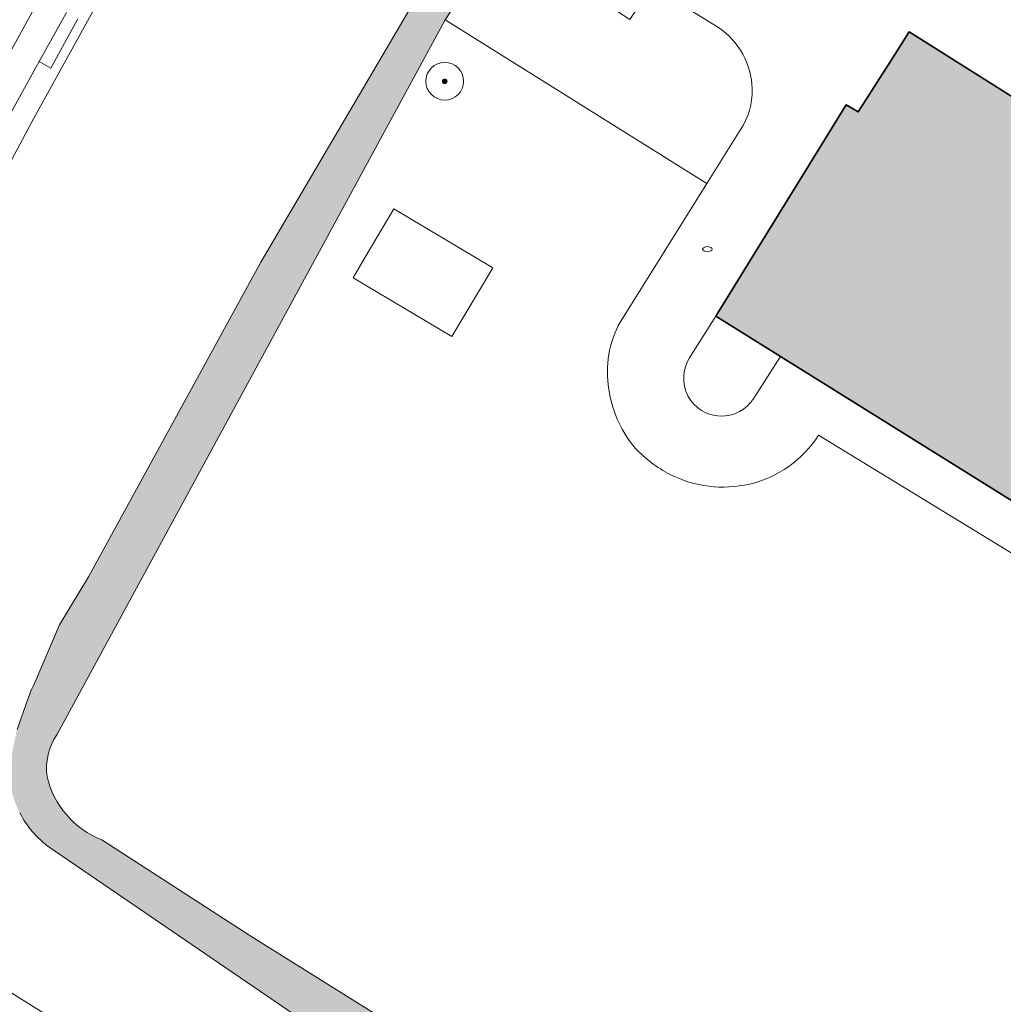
# Model space of a CAD drawing. Header units: metres. Extents: x 125349 to 128236, y 501602 to 503797.
# Tile 95 of 256: x 126663 to 126715, y 501691 to 501743. Entities that reach past the tile are written whole.
import ezdxf

# ---------------------------------------------------------------- set-up
doc = ezdxf.new("R2010")
doc.units = ezdxf.units.M
doc.layers.get('0').update_dxf_attribs({"linetype": 'CONTINUOUS'})
for name, color, linetype, lineweight in [('B-WE-GR-BEPLANTING_CULTUUR_BOSPLANTSOEN-GV', 90, 'CONTINUOUS', 18), ('B-WE-GR-BOOM-S-500', 90, 'CONTINUOUS', 18), ('B-WE-GR-GRAS-GV', 60, 'CONTINUOUS', 13), ('B-WE-GR-GROENVOORZIENING-GV', 80, 'CONTINUOUS', 18), ('B-WE-IE-MEUBILAIR-S', 7, 'CONTINUOUS', 18), ('B-WE-OG-BEBOUWING-GV', 7, 'CONTINUOUS', 35), ('B-WE-OG-TERREIN_BEGROEID-GV', 7, 'CONTINUOUS', 18), ('B-WE-OG-WATER-GV', 130, 'CONTINUOUS', 18), ('B-WE-VH-GESLOTENVERHARDING_ASFALT-GV', 10, 'CONTINUOUS', 18), ('B-WE-VW-MARKERING_PICTOGRAM-G', 7, 'CONTINUOUS', 18)]:
    doc.layers.add(name, color=color, linetype=linetype, lineweight=lineweight)
doc.layers.add('B-WE-OG-BEBOUWING-V', color=7, linetype='CONTINUOUS', lineweight=18, true_color=0xcc646e)
doc.layers.add('B-WE-OG-WATER-V', color=7, linetype='CONTINUOUS', lineweight=18, true_color=0xbee8ff)

# ---------------------------------------------------------------- blocks, each defined once
blk = doc.blocks.new('SIE-MEUBILAIR_PUT_RIOOLPUT-SO')
blk.add_ellipse((0, 0), major_axis=(1.25, 4.517432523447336e-15), ratio=0.5400000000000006)
blk = doc.blocks.new('SGR-BOOM_01-SO')
at = {"linetype": 'ByBlock', "lineweight": 18}
h = blk.add_hatch(color=0, dxfattribs=at)
h.dxf.hatch_style = 1
edge = h.paths.add_edge_path()
edge.add_arc((0, 0), 0.25, 0, 360)
at = {"color": 0, "linetype": 'ByBlock', "lineweight": 18}
for radius in [2, 0.25]:
    blk.add_circle((0, 0), radius, dxfattribs=at)

msp = doc.modelspace()

# ---------------------------------------------------------------- hatches: boundary and pattern name
at = {"layer": 'B-WE-OG-BEBOUWING-V'}
msp.add_hatch(color=256, dxfattribs=at).paths.add_polyline_path([(126709.495, 501741.014), (126707.763, 501738.31), (126707.141, 501738.673), (126700.227, 501727.487), (126703.657, 501725.347), (126719.46, 501715.491), (126729.1, 501730.818), (126718.35, 501737.578), (126710.468, 501742.534)])
at = {"layer": 'B-WE-OG-WATER-V'}
h = msp.add_hatch(color=256, dxfattribs=at)
edge = h.paths.add_edge_path()
edge.add_line((126821.084, 501771.386), (126820.715, 501771.997))
edge.add_line((126820.715, 501771.997), (126820.352, 501772.193))
edge.add_line((126820.352, 501772.193), (126819.111, 501772.978))
edge.add_line((126819.111, 501772.978), (126818.339, 501773.326))
edge.add_line((126818.339, 501773.326), (126816.471, 501770.401))
edge.add_arc((126781.3862679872, 501793.363209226), 41.93091309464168, 316.06919983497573, 326.79610801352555, ccw=False)
edge.add_arc((126789.7437936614, 501786.6806550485), 31.29125171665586, 299.5329439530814, 314.26398286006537, ccw=False)
edge.add_arc((126792.2334028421, 501787.7006639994), 31.06640208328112, 282.27076133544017, 294.6045653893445, ccw=False)
edge.add_arc((126792.6395757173, 501791.321913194), 34.53830133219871, 268.4046305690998, 280.3352401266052, ccw=False)
edge.add_line((126791.678, 501756.797), (126789.066, 501756.834))
edge.add_line((126789.066, 501756.834), (126787.616, 501756.986))
edge.add_line((126787.616, 501756.986), (126785.866, 501757.238))
edge.add_line((126785.866, 501757.238), (126784.166, 501757.49))
edge.add_line((126784.166, 501757.49), (126782.266, 501757.893))
edge.add_line((126782.266, 501757.893), (126780.967, 501758.194))
edge.add_line((126780.967, 501758.194), (126779.52, 501758.506))
edge.add_arc((126809.8095505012, 501858.2477675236), 104.2395177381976, 249.4271575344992, 253.1075287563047, ccw=False)
edge.add_arc((126799.702264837, 501821.5511154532), 66.42021994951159, 238.5902059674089, 246.4649432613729, ccw=False)
edge.add_arc((126809.8879153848, 501835.3851203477), 83.54849151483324, 230.0429747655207, 237.5728719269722, ccw=False)
edge.add_arc((126794.7447728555, 501822.7607081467), 64.2418429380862, 224.518766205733, 233.1661400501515, ccw=False)
edge.add_arc((126791.3033951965, 501819.4666049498), 59.47846665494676, 222.9044336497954, 224.5805457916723, ccw=False)
edge.add_arc((126685.9918043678, 501685.9307345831), 111.667278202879, 56.43173903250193, 57.03129568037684)
edge.add_arc((126695.0860586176, 501699.7934612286), 95.08801484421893, 57.08308961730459, 59.39915736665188)
edge.add_line((126743.491, 501781.639), (126741.738, 501782.598))
edge.add_line((126741.738, 501782.598), (126740.388, 501783.3))
edge.add_line((126740.388, 501783.3), (126738.389, 501784.353))
edge.add_line((126738.389, 501784.353), (126735.59, 501785.656))
edge.add_line((126735.59, 501785.656), (126730.554, 501787.827))
edge.add_arc((126729.2164785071, 501782.1470783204), 5.83527840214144, 76.7492595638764, 101.9925307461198)
edge.add_arc((126729.0681430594, 501782.5836576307), 5.377680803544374, 101.4130969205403, 129.6038760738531)
edge.add_line((126725.64, 501786.727), (126723.47, 501785.364))
edge.add_line((126723.47, 501785.364), (126721.3, 501783.944))
edge.add_line((126721.3, 501783.944), (126718.009, 501781.089))
edge.add_line((126718.009, 501781.089), (126713.958, 501777.544))
edge.add_line((126713.958, 501777.544), (126709.805, 501773.851))
edge.add_line((126709.805, 501773.851), (126704.944, 501769.617))
edge.add_line((126704.944, 501769.617), (126700.841, 501765.923))
edge.add_line((126700.841, 501765.923), (126696.639, 501762.281))
edge.add_line((126696.639, 501762.281), (126695.524, 501761.246))
edge.add_line((126695.524, 501761.246), (126694.405, 501759.911))
edge.add_line((126694.405, 501759.911), (126689.056, 501752.328))
edge.add_line((126689.056, 501752.328), (126676.141, 501730.337))
edge.add_line((126676.141, 501730.337), (126667.015, 501713.682))
edge.add_line((126667.015, 501713.682), (126665.469, 501711.139))
edge.add_line((126665.469, 501711.139), (126664.385, 501708.57))
edge.add_arc((126693.1278049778, 501695.1279290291), 31.73071240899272, 154.936043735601, 157.5210029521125)
edge.add_line((126663.808, 501707.26), (126663.224, 501705.6))
edge.add_arc((126691.9026424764, 501699.1313192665), 29.39912183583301, 167.2892210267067, 171.8560830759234)
edge.add_arc((126667.8942084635, 501703.5338140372), 5.099756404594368, 182.6728107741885, 207.3861723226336)
edge.add_arc((126667.9988651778, 501703.574384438), 5.211359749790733, 207.2529525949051, 233.9496366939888)
edge.add_line((126664.932, 501699.361), (126709.024, 501669.253))
edge.add_line((126709.024, 501669.253), (126711.199, 501667.89))
edge.add_line((126711.199, 501667.89), (126711.528, 501667.832))
edge.add_line((126711.528, 501667.832), (126713.682, 501666.574))
edge.add_line((126713.682, 501666.574), (126717.573, 501666.025))
edge.add_line((126717.573, 501666.025), (126719.269, 501668.197))
edge.add_line((126719.269, 501668.197), (126729.311, 501685.755))
edge.add_line((126729.311, 501685.755), (126738.562, 501702.592))
edge.add_arc((126742.1670318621, 501700.9760751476), 3.950628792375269, 137.4425594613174, 155.8560979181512, ccw=False)
edge.add_arc((126742.5626342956, 501700.515191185), 4.554306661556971, 123.4991552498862, 136.5376067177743, ccw=False)
edge.add_line((126740.049, 501704.313), (126749.121, 501707.736))
edge.add_line((126749.121, 501707.736), (126748.807, 501709.087))
edge.add_line((126748.807, 501709.087), (126748.601, 501709.976))
edge.add_line((126748.601, 501709.976), (126748.389, 501709.903))
edge.add_line((126748.389, 501709.903), (126740.448, 501707.179))
edge.add_arc((126740.9565733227, 501703.8685714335), 3.349266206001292, 98.73393132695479, 120.0383333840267)
edge.add_arc((126741.5280911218, 501702.6651518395), 4.678383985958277, 118.7198450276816, 154.2860755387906)
edge.add_line((126737.313, 501704.695), (126736.224, 501702.844))
edge.add_line((126736.224, 501702.844), (126718.433, 501672.589))
edge.add_arc((126714.0368971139, 501675.6097691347), 5.333926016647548, 305.73356815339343, 325.5052112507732, ccw=False)
edge.add_arc((126715.1235750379, 501673.5374018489), 3.034859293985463, 234.26257213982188, 311.9417924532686, ccw=False)
edge.add_line((126713.351, 501671.074), (126675.6, 501694.658))
edge.add_line((126675.6, 501694.658), (126667.718, 501699.749))
edge.add_arc((126669.4661437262, 501704.1936878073), 4.776113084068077, 193.1883958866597, 248.5297496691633, ccw=False)
edge.add_arc((126667.9886613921, 501703.5365055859), 3.202005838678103, 146.194991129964, 187.7628601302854, ccw=False)
edge.add_line((126665.328, 501705.318), (126685.904, 501743.175))
edge.add_line((126685.904, 501743.175), (126689.998, 501749.278))
edge.add_line((126689.998, 501749.278), (126690.345, 501750))
edge.add_line((126690.345, 501750), (126690.586, 501750.504))
edge.add_line((126690.586, 501750.504), (126690.477, 501750.569))
edge.add_line((126690.477, 501750.569), (126693.634, 501754.92))
edge.add_line((126693.634, 501754.92), (126697.034, 501759.408))
edge.add_line((126697.034, 501759.408), (126698.582, 501760.914))
edge.add_line((126698.582, 501760.914), (126702.988, 501763.895))
edge.add_line((126702.988, 501763.895), (126703.993, 501764.575))
edge.add_arc((126706.1268718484, 501760.0717424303), 4.98324570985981, 96.39299766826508, 115.3539674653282, ccw=False)
edge.add_arc((126706.1143717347, 501761.2111248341), 3.851257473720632, 86.70097791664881, 98.0958647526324, ccw=False)
edge.add_arc((126699.1473774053, 501727.7991327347), 37.9440437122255, 76.76266925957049, 79.07912147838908, ccw=False)
edge.add_arc((126713.3768545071, 501778.164281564), 14.52744547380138, 247.5792007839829, 255.8115339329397)
edge.add_arc((126711.4718069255, 501767.7962045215), 4.068399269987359, 245.9839685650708, 269.4393851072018)
edge.add_arc((126712.0344500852, 501768.8761136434), 5.18324417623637, 263.3254073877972, 287.0244604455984)
edge.add_arc((126712.5913964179, 501767.5686284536), 3.772962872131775, 284.7499981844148, 319.3743644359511)
edge.add_line((126715.455, 501765.112), (126717.811, 501768.646))
edge.add_line((126717.811, 501768.646), (126718.376, 501769.714))
edge.add_line((126718.376, 501769.714), (126718.617, 501770.613))
edge.add_line((126718.617, 501770.613), (126718.689, 501771.666))
edge.add_line((126718.689, 501771.666), (126718.614, 501773.313))
edge.add_line((126718.614, 501773.313), (126718.821, 501774.769))
edge.add_line((126718.821, 501774.769), (126719.428, 501776.527))
edge.add_line((126719.428, 501776.527), (126719.97, 501777.727))
edge.add_line((126719.97, 501777.727), (126720.527, 501778.728))
edge.add_line((126720.527, 501778.728), (126721.362, 501778.429))
edge.add_line((126721.362, 501778.429), (126726.621, 501783.194))
edge.add_line((126726.621, 501783.194), (126729.29, 501785.248))
edge.add_arc((126729.8128006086, 501776.6974392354), 8.566528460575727, 77.4104915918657, 93.4988377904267, ccw=False)
edge.add_line((126731.68, 501785.058), (126732.739, 501784.81))
edge.add_line((126732.739, 501784.81), (126733.539, 501784.559))
edge.add_line((126733.539, 501784.559), (126734.239, 501784.308))
edge.add_line((126734.239, 501784.308), (126734.938, 501784.007))
edge.add_line((126734.938, 501784.007), (126735.338, 501783.856))
edge.add_line((126735.338, 501783.856), (126735.638, 501783.606))
edge.add_line((126735.638, 501783.606), (126736.488, 501783.155))
edge.add_line((126736.488, 501783.155), (126739.373, 501781.396))
edge.add_line((126739.373, 501781.396), (126740.858, 501780.49))
edge.add_line((126740.858, 501780.49), (126742.588, 501779.343))
edge.add_line((126742.588, 501779.343), (126743.133, 501778.947))
edge.add_line((126743.133, 501778.947), (126744.766, 501777.762))
edge.add_line((126744.766, 501777.762), (126747.288, 501775.776))
edge.add_line((126747.288, 501775.776), (126750.399, 501772.981))
edge.add_line((126750.399, 501772.981), (126754.398, 501769.273))
edge.add_line((126754.398, 501769.273), (126756.326, 501767.745))
edge.add_line((126756.326, 501767.745), (126758.007, 501766.371))
edge.add_line((126758.007, 501766.371), (126759.043, 501765.652))
edge.add_line((126759.043, 501765.652), (126760.434, 501764.686))
edge.add_line((126760.434, 501764.686), (126762.365, 501763.359))
edge.add_line((126762.365, 501763.359), (126763.754, 501762.539))
edge.add_line((126763.754, 501762.539), (126765.688, 501761.465))
edge.add_line((126765.688, 501761.465), (126766.433, 501761.051))
edge.add_line((126766.433, 501761.051), (126769.658, 501759.358))
edge.add_arc((126789.2224475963, 501798.4994383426), 43.75865406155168, 243.4422936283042, 247.3727644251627)
edge.add_line((126772.387, 501758.109), (126773.465, 501757.654))
edge.add_line((126773.465, 501757.654), (126774.414, 501757.252))
edge.add_line((126774.414, 501757.252), (126775.614, 501756.851))
edge.add_line((126775.614, 501756.851), (126776.564, 501756.6))
edge.add_line((126776.564, 501756.6), (126778.314, 501756.047))
edge.add_line((126778.314, 501756.047), (126779.713, 501755.695))
edge.add_line((126779.713, 501755.695), (126781.263, 501755.343))
edge.add_line((126781.263, 501755.343), (126782.913, 501755.041))
edge.add_line((126782.913, 501755.041), (126784.913, 501754.689))
edge.add_line((126784.913, 501754.689), (126786.513, 501754.437))
edge.add_line((126786.513, 501754.437), (126788.402, 501754.221))
edge.add_arc((126791.6815239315, 501800.1616245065), 46.05753203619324, 265.9168019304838, 280.5318306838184)
edge.add_arc((126800.7212086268, 501753.0471389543), 1.935272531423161, 95.01600430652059, 108.72297828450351, ccw=False)
edge.add_arc((126800.5282651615, 501753.7887147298), 1.186522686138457, 31.12294167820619, 88.85379622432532, ccw=False)
edge.add_line((126801.544, 501754.402), (126803.282, 501750))
edge.add_line((126803.282, 501750), (126803.669, 501749.023))
edge.add_line((126803.669, 501749.023), (126803.858, 501748.22))
edge.add_line((126803.858, 501748.22), (126804.032, 501747.483))
edge.add_arc((126797.1591104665, 501747.20963728), 6.878323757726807, -16.709380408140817, 2.2776851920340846, ccw=False)
edge.add_arc((126792.550169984, 501748.5978735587), 11.6917965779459, 337.01850032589, 343.26872241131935, ccw=False)
edge.add_arc((126794.1218274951, 501747.8728594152), 9.961955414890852, 322.5550386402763, 337.328172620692, ccw=False)
edge.add_line((126802.031, 501741.816), (126794.094, 501728.987))
edge.add_arc((126788.1993296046, 501732.8305602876), 7.037051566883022, 307.3030581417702, 326.8940455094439, ccw=False)
edge.add_arc((126787.8662953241, 501733.0775388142), 7.436230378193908, 291.6103232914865, 308.19095471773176, ccw=False)
edge.add_arc((126787.8710515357, 501733.0829206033), 7.439484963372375, 288.4786038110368, 291.5610026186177, ccw=False)
edge.add_arc((126787.4420478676, 501734.5390159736), 8.956646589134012, 285.0847964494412, 288.1291647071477, ccw=False)
edge.add_line((126789.773, 501725.891), (126787.885, 501725.17))
edge.add_line((126787.885, 501725.17), (126787.733, 501725.399))
edge.add_line((126787.733, 501725.399), (126787.51, 501726.041))
edge.add_line((126787.51, 501726.041), (126787.386, 501726.882))
edge.add_line((126787.386, 501726.882), (126786.041, 501726.407))
edge.add_line((126786.041, 501726.407), (126786.523, 501725.735))
edge.add_line((126786.523, 501725.735), (126786.785, 501725.091))
edge.add_line((126786.785, 501725.091), (126786.823, 501724.765))
edge.add_line((126786.823, 501724.765), (126776.137, 501720.685))
edge.add_line((126776.137, 501720.685), (126763.701, 501715.938))
edge.add_line((126763.701, 501715.938), (126759.216, 501714.226))
edge.add_line((126759.216, 501714.226), (126759.255, 501714.127))
edge.add_line((126759.255, 501714.127), (126760.086, 501711.982))
edge.add_line((126760.086, 501711.982), (126792.789, 501724.107))
edge.add_arc((126791.5248794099, 501729.8580585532), 5.88835081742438, 282.3968483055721, 300.2018314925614)
edge.add_arc((126791.3495832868, 501729.278600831), 5.49362205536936, 304.8270841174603, 324.4815724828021)
edge.add_line((126795.821, 501726.087), (126800.505, 501733.489))
edge.add_line((126800.505, 501733.489), (126806.215, 501743.842))
edge.add_arc((126798.4144480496, 501747.6458038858), 8.6785675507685, 334.0046254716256, 353.6636846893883)
edge.add_arc((126798.6552962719, 501747.5737076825), 8.431354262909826, 353.9699942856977, 376.7245068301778)
edge.add_line((126806.73, 501750), (126806.349, 501751.086))
edge.add_line((126806.349, 501751.086), (126804.605, 501755.01))
edge.add_arc((126805.2043968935, 501755.5833076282), 0.8294325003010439, 158.818581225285, 223.7255457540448, ccw=False)
edge.add_arc((126805.3842252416, 501755.458860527), 1.043327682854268, 115.44288746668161, 156.0132318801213, ccw=False)
edge.add_arc((126794.4448161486, 501780.1676081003), 25.97915701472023, 293.8178800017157, 306.1310115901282)
edge.add_arc((126791.8210247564, 501784.718719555), 31.2071355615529, 305.0948576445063, 320.4820564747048)
edge.add_line((126815.895, 501764.861), (126819.101, 501768.765))
edge.add_line((126819.101, 501768.765), (126820.284, 501770.14))
edge.add_line((126820.284, 501770.14), (126821.084, 501771.386))

# ---------------------------------------------------------------- linework, layer by layer
at = {"layer": 'B-WE-GR-BEPLANTING_CULTUUR_BOSPLANTSOEN-GV', "flags": 128}
for points in [[(126700.368, 501742.77), (126696.842, 501744.966), (126695.683, 501743.193), (126691.932, 501745.646), (126693.037, 501747.336), (126692.291, 501747.8), (126693.642, 501750), (126695.62, 501753.224), (126700.061, 501758.683), (126706.178, 501763.199), (126706.336, 501765.056)], [(126703.993, 501764.575), (126702.988, 501763.895), (126698.582, 501760.914), (126697.034, 501759.408), (126693.634, 501754.92), (126690.477, 501750.569), (126690.586, 501750.504), (126690.345, 501750), (126689.998, 501749.278), (126685.904, 501743.175), (126699.75, 501734.501)], [(126699.75, 501734.501), (126701.521, 501737.342)]]:
    msp.add_lwpolyline(points, dxfattribs=at)
at = {"layer": 'B-WE-GR-BEPLANTING_CULTUUR_BOSPLANTSOEN-GV'}
for points in [[(126702.159, 501739.52, 0.2402568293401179), (126700.368, 501742.77)], [(126701.521, 501737.342, 0.1550631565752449), (126702.159, 501739.52)]]:
    msp.add_lwpolyline(points, format="xyb", dxfattribs=at)
at = {"layer": 'B-WE-GR-GRAS-GV', "flags": 128}
for points in [[(126685.904, 501743.175), (126665.328, 501705.318)], [(126695.063, 501726.981), (126699.75, 501734.501), (126685.904, 501743.175)], [(126718.433, 501672.589), (126736.224, 501702.844), (126719.834, 501713.74), (126719.225, 501712.907), (126705.671, 501721.182)], [(126667.718, 501699.749), (126675.6, 501694.658)], [(126675.6, 501694.658), (126713.351, 501671.074)]]:
    msp.add_lwpolyline(points, dxfattribs=at)
msp.add_lwpolyline([(126681.669, 501730.6), (126683.185, 501733.169), (126688.42, 501730.039), (126686.253, 501726.412), (126681.026, 501729.51)], close=True, dxfattribs=at)
at = {"layer": 'B-WE-GR-GRAS-GV'}
for points in [[(126694.604, 501723.392, -0.1680092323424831), (126695.063, 501726.981)], [(126695.963, 501720.496, -0.1350823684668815), (126694.604, 501723.392)], [(126705.671, 501721.182, -0.1947346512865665), (126702.008, 501718.591)], [(126697.804, 501719.104, -0.08327364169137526), (126695.963, 501720.496)], [(126702.008, 501718.591, -0.1767174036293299), (126697.804, 501719.104)], [(126665.328, 501705.318, 0.1833894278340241), (126664.816, 501703.104)], [(126664.816, 501703.104, 0.2462776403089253), (126667.718, 501699.749)]]:
    msp.add_lwpolyline(points, format="xyb", dxfattribs=at)
at = {"layer": 'B-WE-GR-GROENVOORZIENING-GV', "flags": 128}
msp.add_lwpolyline([(126666.449, 501743.238), (126665.016, 501740.624), (126664.405, 501740.968), (126662.886, 501738.215), (126654.078, 501721.831), (126653.341, 501720.324), (126647.249, 501707.967), (126647.134, 501706.978), (126647.134, 501705.852), (126647.391, 501704.053), (126648.365, 501700.775), (126650.519, 501697.23), (126651.689, 501695.945), (126653.608, 501697.435), (126652.674, 501698.101), (126650.177, 501701.116), (126649.264, 501704.996), (126649.188, 501708.18), (126655.021, 501720.933), (126664.092, 501737.933), (126671.77, 501751.848)], dxfattribs=at)
at = {"layer": 'B-WE-OG-BEBOUWING-GV', "flags": 128}
msp.add_lwpolyline([(126709.495, 501741.014), (126707.763, 501738.31), (126707.141, 501738.673), (126700.227, 501727.487), (126703.657, 501725.347), (126719.46, 501715.491), (126729.1, 501730.818), (126718.35, 501737.578), (126710.468, 501742.534)], close=True, dxfattribs=at)
at = {"layer": 'B-WE-OG-TERREIN_BEGROEID-GV', "flags": 128}
for points in [[(126713.305, 501802.973), (126709.028, 501799.587), (126707.427, 501798.288), (126704.47, 501795.409), (126701.172, 501792.076), (126697.473, 501788.084), (126695.003, 501785.369), (126690.3, 501779.728), (126687.743, 501776.418), (126685.032, 501772.767), (126682.123, 501768.614), (126676.685, 501760.196), (126671.77, 501751.848), (126664.092, 501737.933), (126655.021, 501720.933), (126649.188, 501708.18), (126649.264, 501704.996), (126650.177, 501701.116), (126652.674, 501698.101), (126653.608, 501697.435)], [(126664.385, 501708.57), (126665.469, 501711.139), (126667.015, 501713.682), (126676.141, 501730.337), (126689.056, 501752.328), (126694.405, 501759.911), (126695.524, 501761.246), (126696.639, 501762.281), (126700.841, 501765.923), (126704.944, 501769.617), (126709.805, 501773.851), (126713.958, 501777.544), (126718.009, 501781.089), (126721.3, 501783.944), (126723.47, 501785.364), (126725.64, 501786.727)], [(126663.224, 501705.6), (126663.808, 501707.26)], [(126717.573, 501666.025), (126713.682, 501666.574), (126711.528, 501667.832), (126711.199, 501667.89), (126709.024, 501669.253), (126664.932, 501699.361)], [(126653.608, 501697.435), (126714.588, 501659.449), (126717.872, 501661.312)]]:
    msp.add_lwpolyline(points, dxfattribs=at)
at = {"layer": 'B-WE-OG-TERREIN_BEGROEID-GV'}
for points in [[(126663.808, 501707.26, -0.0112794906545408), (126664.385, 501708.57)], [(126664.932, 501699.361, -0.1170160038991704), (126663.366, 501701.188)]]:
    msp.add_lwpolyline(points, format="xyb", dxfattribs=at)
at = {"layer": 'B-WE-OG-WATER-GV', "flags": 128}
for points in [[(126725.64, 501786.727), (126723.47, 501785.364), (126721.3, 501783.944), (126718.009, 501781.089), (126713.958, 501777.544), (126709.805, 501773.851), (126704.944, 501769.617), (126700.841, 501765.923), (126696.639, 501762.281), (126695.524, 501761.246), (126694.405, 501759.911), (126689.056, 501752.328), (126676.141, 501730.337), (126667.015, 501713.682), (126665.469, 501711.139), (126664.385, 501708.57)], [(126665.328, 501705.318), (126685.904, 501743.175), (126689.998, 501749.278), (126690.345, 501750), (126690.586, 501750.504), (126690.477, 501750.569), (126693.634, 501754.92), (126697.034, 501759.408), (126698.582, 501760.914), (126702.988, 501763.895), (126703.993, 501764.575)], [(126663.808, 501707.26), (126663.224, 501705.6)], [(126664.932, 501699.361), (126709.024, 501669.253), (126711.199, 501667.89), (126711.528, 501667.832), (126713.682, 501666.574), (126717.573, 501666.025)], [(126713.351, 501671.074), (126675.6, 501694.658), (126667.718, 501699.749)]]:
    msp.add_lwpolyline(points, dxfattribs=at)
at = {"layer": 'B-WE-OG-WATER-GV'}
for points in [[(126664.385, 501708.57, 0.01127949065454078), (126663.808, 501707.26)], [(126664.816, 501703.104, -0.1833894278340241), (126665.328, 501705.318)], [(126667.718, 501699.749, -0.2462776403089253), (126664.816, 501703.104)], [(126663.366, 501701.188, 0.1170160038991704), (126664.932, 501699.361)]]:
    msp.add_lwpolyline(points, format="xyb", dxfattribs=at)
at = {"layer": 'B-WE-VH-GESLOTENVERHARDING_ASFALT-GV', "flags": 128}
for points in [[(126698.845, 501725.275), (126700.227, 501727.487), (126707.141, 501738.673), (126707.763, 501738.31), (126709.495, 501741.014), (126710.468, 501742.534), (126718.35, 501737.578), (126718.873, 501738.413), (126719.81, 501739.91), (126724.037, 501737.308), (126726.097, 501740.582), (126727.18, 501742.354), (126730.684, 501747.763), (126730.792, 501747.93), (126731.832, 501749.518), (126732.147, 501750), (126738.973, 501760.436), (126733.428, 501763.892), (126729.693, 501766.22), (126722.458, 501770.729), (126716.534, 501761.395)], [(126711.015, 501760.062), (126706.178, 501763.199), (126700.061, 501758.683), (126695.62, 501753.224), (126693.642, 501750), (126692.291, 501747.8), (126693.037, 501747.336), (126693.158, 501747.52), (126696.947, 501745.127), (126696.842, 501744.966), (126700.368, 501742.77)], [(126634.856, 501707.553), (126651.689, 501695.945), (126650.519, 501697.23), (126648.365, 501700.775), (126647.391, 501704.053), (126647.134, 501705.852), (126647.134, 501706.978), (126647.249, 501707.967), (126653.341, 501720.324), (126654.078, 501721.831), (126662.886, 501738.215), (126664.405, 501740.968), (126665.839, 501743.565)], [(126701.521, 501737.342), (126699.75, 501734.501), (126695.063, 501726.981)], [(126719.834, 501713.74), (126720.486, 501714.631), (126719.46, 501715.491), (126703.657, 501725.347), (126702.239, 501723.147)], [(126705.671, 501721.182), (126719.225, 501712.907), (126719.834, 501713.74)]]:
    msp.add_lwpolyline(points, dxfattribs=at)
at = {"layer": 'B-WE-VH-GESLOTENVERHARDING_ASFALT-GV'}
for points in [[(126700.368, 501742.77, -0.2402568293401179), (126702.159, 501739.52)], [(126702.159, 501739.52, -0.1550631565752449), (126701.521, 501737.342)], [(126695.063, 501726.981, 0.1680092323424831), (126694.604, 501723.392)], [(126702.239, 501723.147, -1.011907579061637), (126698.845, 501725.275)], [(126694.604, 501723.392, 0.1350823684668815), (126695.963, 501720.496)], [(126702.008, 501718.591, 0.1947346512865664), (126705.671, 501721.182)], [(126695.963, 501720.496, 0.08327364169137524), (126697.804, 501719.104)], [(126697.804, 501719.104, 0.1767174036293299), (126702.008, 501718.591)]]:
    msp.add_lwpolyline(points, format="xyb", dxfattribs=at)
at = {"layer": 'B-WE-VW-MARKERING_PICTOGRAM-G', "flags": 128}
msp.add_lwpolyline([(126794.869, 501865.695), (126784.304, 501858.728), (126767.642, 501847.495), (126756.409, 501840.1), (126748.827, 501835.139), (126741.151, 501830.084), (126734.224, 501825.31), (126726.08, 501818.945), (126719.715, 501813.516), (126712.975, 501807.712), (126708.014, 501802.938), (126700.525, 501795.262), (126693.411, 501787.399), (126687.046, 501779.723), (126681.71, 501772.703), (126678.808, 501768.584), (126674.596, 501762.031), (126671.039, 501756.041), (126668.137, 501751.079), (126659.9, 501736.102), (126650.391, 501719.629), (126641.462, 501703.813)], dxfattribs=at)

# ---------------------------------------------------------------- block references
at = {"layer": 'B-WE-GR-BOOM-S-500', "xscale": 0.5, "yscale": 0.5, "zscale": 0.5}
msp.add_blockref('SGR-BOOM_01-SO', (126685.874, 501739.924), dxfattribs=at)
at = {"layer": 'B-WE-IE-MEUBILAIR-S', "xscale": 0.2, "yscale": 0.2, "zscale": 0.2}
msp.add_blockref('SIE-MEUBILAIR_PUT_RIOOLPUT-SO', (126699.783, 501731.033), dxfattribs=at)

doc.saveas('drawing.dxf')
